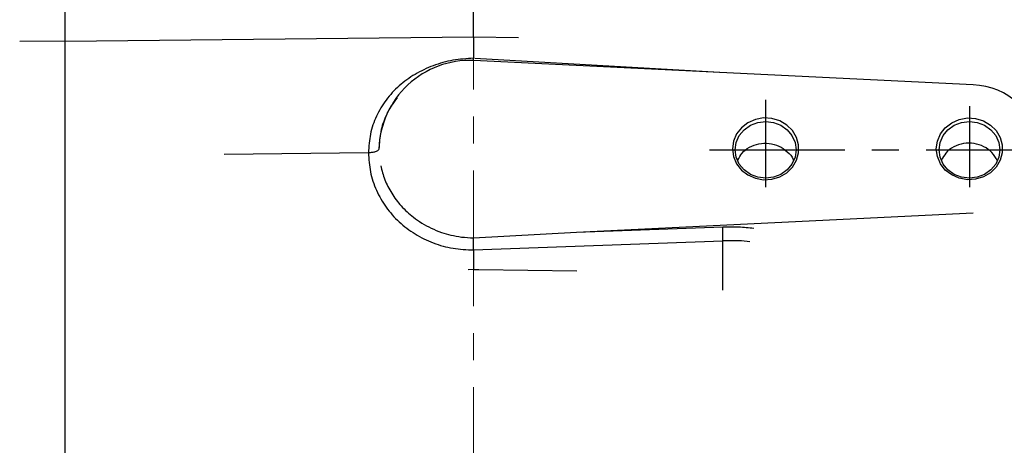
# Model space of a CAD drawing. Header units: inches. Extents: x 0.1 to 16.9, y 0.1 to 10.9.
# Tile 5 of 12: x 2.3 to 5.9, y 6.9 to 8.4. Entities that reach past the tile are written whole.
import ezdxf

# ---------------------------------------------------------------- set-up
doc = ezdxf.new("R2010")
doc.units = ezdxf.units.IN
doc.header["$MEASUREMENT"] = 0
doc.linetypes.add('CENTERX2', pattern=[0.8, 0.5, -0.1, 0.1, -0.1])
doc.layers.add('DIMENSION', color=7, linetype='Continuous')
doc.styles.add('SLDTEXTSTYLE0', font='TXT', dxfattribs={"width": 0.75})
doc.dimstyles.new('SLDDIMSTYLE0', dxfattribs={"dimtxt": 0.125, "dimasz": 0.13, "dimexe": 0, "dimexo": 0.0625, "dimgap": 0.03125, "dimtad": 0, "dimtih": 1, "dimtoh": 1, "dimdec": 1, "dimlfac": 1.5, "dimrnd": 1e-09, "dimzin": 12, "dimdsep": 46, "dimtxsty": 'SLDTEXTSTYLE0', "dimsah": 1, "dimcen": 0.09, "dimadec": 0, "dimazin": 3, "dimtfac": 1, "dimtdec": 1, "dimtofl": 0, "dimtmove": 0, "dimatfit": 3, "dimfxl": 0, "dimfrac": 2, "dimtolj": 1, "dimtzin": 12, "dimarcsym": 0})
doc.dimstyles.new('SLDDIMSTYLE1', dxfattribs={"dimtxt": 0.125, "dimasz": 0.13, "dimexe": 0, "dimexo": 0.0625, "dimgap": 0.03125, "dimtad": 0, "dimtih": 1, "dimtoh": 1, "dimdec": 1, "dimlfac": 1.5, "dimrnd": 1e-09, "dimzin": 4, "dimdsep": 46, "dimtxsty": 'SLDTEXTSTYLE0', "dimsah": 1, "dimcen": 0.09, "dimadec": 0, "dimazin": 1, "dimtfac": 1, "dimtdec": 3, "dimtofl": 0, "dimtmove": 0, "dimatfit": 3, "dimfxl": 0, "dimfrac": 2, "dimtolj": 1, "dimtzin": 12, "dimarcsym": 0})

# ---------------------------------------------------------------- blocks, each defined once
blk = doc.blocks.new('_D_1')
at = {"layer": 'DIMENSION'}
for p, q in [((1.8105, 10.2899), (1.7725, 10.2899)), ((1.7725, 10.2899), (1.7725, 10.0915)), ((2.0876, 10.2899), (2.1257, 10.2899)), ((2.1257, 10.2899), (2.1257, 10.0915)), ((1.2759, 7.6544), (1.2759, 10.2349)), ((3.9709, 9.8161), (3.9709, 10.2349)), ((1.2759, 10.1099), (1.6628, 10.1099)), ((1.7725, 10.0915), (1.8105, 10.0915)), ((2.1257, 10.0915), (2.0876, 10.0915)), ((3.9709, 10.1099), (2.2353, 10.1099))]:
    blk.add_line(p, q, dxfattribs=at)
for points in [[(1.2759, 10.1099), (1.4059, 10.0899), (1.4059, 10.1299)], [(3.9709, 10.1099), (3.8409, 10.1299), (3.8409, 10.0899)]]:
    blk.add_solid(points, dxfattribs=at)
at = {"layer": 'DIMENSION', "char_height": 0.125, "attachment_point": 1, "style": 'SLDTEXTSTYLE0'}
for s, insert in [('103', (1.8105, 10.2526)), ('4.0', (1.8336, 10.0656))]:
    blk.add_mtext(s, dxfattribs=dict(at, insert=insert))
blk = doc.blocks.new('_D_3')
at = {"layer": 'DIMENSION'}
for p, q in [((5.0192, 10.2899), (4.9811, 10.2899)), ((4.9811, 10.2899), (4.9811, 10.0915)), ((5.2963, 10.2899), (5.3343, 10.2899)), ((5.3343, 10.2899), (5.3343, 10.0915)), ((3.9709, 9.8161), (3.9709, 10.2349)), ((8.6809, 7.6251), (8.6809, 10.2349)), ((3.9709, 10.1099), (4.8715, 10.1099)), ((4.9811, 10.0915), (5.0192, 10.0915)), ((5.3343, 10.0915), (5.2963, 10.0915)), ((8.6809, 10.1099), (5.444, 10.1099))]:
    blk.add_line(p, q, dxfattribs=at)
for points in [[(3.9709, 10.1099), (4.1009, 10.0899), (4.1009, 10.1299)], [(8.6809, 10.1099), (8.5509, 10.1299), (8.5509, 10.0899)]]:
    blk.add_solid(points, dxfattribs=at)
at = {"layer": 'DIMENSION', "char_height": 0.125, "attachment_point": 1, "style": 'SLDTEXTSTYLE0'}
for s, insert in [('179', (5.0192, 10.2526)), ('7.1', (5.0423, 10.0656))]:
    blk.add_mtext(s, dxfattribs=dict(at, insert=insert))

msp = doc.modelspace()

# ---------------------------------------------------------------- linework, layer by layer
at = {"color": 7, "linetype": 'CENTERX2', "lineweight": 18}
msp.add_line((3.9709, 3.3642), (3.9709, 9.7661), dxfattribs=at)
at = {"color": 7, "linetype": 'Continuous', "lineweight": 25}
for p, q in [((2.2931, 8.3421), (2.4612, 8.3439)), ((3.9709, 8.3569), (2.4612, 8.3409)), ((2.4612, 6.0548), (2.4612, 8.3439)), ((3.9709, 8.3569), (3.9709, 8.2792)), ((4.1375, 8.3551), (3.9709, 8.3569)), ((3.9708, 8.2715), (3.9709, 8.2792)), ((5.8174, 8.1809), (3.9709, 8.2712)), ((3.6211, 7.9447), (3.6211, 7.9446)), ((3.5825, 7.9303), (3.0487, 7.9236)), ((4.3513, 7.6368), (5.8174, 7.7085)), ((4.3513, 7.6368), (4.8923, 7.6565)), ((3.9706, 7.616), (4.3513, 7.6368)), ((3.9709, 7.5713), (4.893, 7.6049)), ((3.9709, 7.5713), (3.9709, 7.5005)), ((4.893, 7.4231), (4.893, 7.6049)), ((3.951, 7.4992), (3.9709, 7.5005)), ((3.9709, 7.5005), (3.9907, 7.4992)), ((3.9709, 7.4995), (3.9907, 7.4992)), ((3.9907, 7.4992), (4.3527, 7.4947))]:
    msp.add_line(p, q, dxfattribs=at)
at = {"color": 8, "linetype": 'Continuous', "lineweight": 25}
msp.add_line((4.8802, 8.2268), (3.9755, 8.2789), dxfattribs=at)
at = {"color": 7, "linetype": 'Continuous', "lineweight": 25, "flags": 128}
for points in [[(4.9285, 7.9447), (4.9323, 7.9163), (4.9436, 7.8897), (4.9616, 7.8665), (4.9853, 7.8482), (5.013, 7.836), (5.0432, 7.8307), (5.0738, 7.8325), (5.103, 7.8413), (5.1289, 7.8567), (5.1499, 7.8775), (5.1647, 7.9026), (5.1723, 7.9304), (5.1723, 7.959), (5.1647, 7.9868), (5.1499, 8.0119), (5.1289, 8.0328), (5.103, 8.0481), (5.0738, 8.057), (5.0432, 8.0588), (5.013, 8.0534), (4.9853, 8.0412), (4.9616, 8.0229), (4.9436, 7.9998), (4.9323, 7.9731), (4.9285, 7.9447)], [(4.9385, 7.9411), (4.9423, 7.9683), (4.9535, 7.9936), (4.9714, 8.0153), (4.9947, 8.032), (5.0218, 8.0425), (5.0509, 8.0461), (5.0799, 8.0425), (5.1071, 8.032), (5.1303, 8.0153), (5.1482, 7.9936), (5.1594, 7.9683), (5.1633, 7.9411), (5.1594, 7.914), (5.1482, 7.8887), (5.1303, 7.8669), (5.1071, 7.8503), (5.0799, 7.8398), (5.0509, 7.8362), (5.0218, 7.8398), (4.9947, 7.8503), (4.9714, 7.8669), (4.9535, 7.8887), (4.9423, 7.914), (4.9385, 7.9411)], [(5.6818, 7.9447), (5.6856, 7.9731), (5.6969, 7.9998), (5.715, 8.0229), (5.7386, 8.0412), (5.7664, 8.0534), (5.7965, 8.0588), (5.8271, 8.057), (5.8563, 8.0481), (5.8822, 8.0328), (5.9032, 8.0119), (5.918, 7.9868), (5.9256, 7.959), (5.9256, 7.9304), (5.918, 7.9026), (5.9032, 7.8775), (5.8822, 7.8567), (5.8563, 7.8413), (5.8271, 7.8325), (5.7965, 7.8307), (5.7664, 7.836), (5.7386, 7.8482), (5.715, 7.8665), (5.6969, 7.8897), (5.6856, 7.9163), (5.6818, 7.9447)], [(5.6918, 7.9411), (5.6956, 7.9683), (5.7068, 7.9936), (5.7247, 8.0153), (5.748, 8.032), (5.7751, 8.0425), (5.8042, 8.0461), (5.8333, 8.0425), (5.8604, 8.032), (5.8837, 8.0153), (5.9015, 7.9936), (5.9128, 7.9683), (5.9166, 7.9411), (5.9128, 7.914), (5.9015, 7.8887), (5.8837, 7.8669), (5.8604, 7.8503), (5.8333, 7.8398), (5.8042, 7.8362), (5.7751, 7.8398), (5.748, 7.8503), (5.7247, 7.8669), (5.7068, 7.8887), (5.6956, 7.914), (5.6918, 7.9411)]]:
    msp.add_lwpolyline(points, dxfattribs=at)
at = {"color": 7, "linetype": 'Continuous', "lineweight": 25}
for centre, radius, start, end in [((3.9582, 7.9342), 0.3373, 87.8482, 178.2171), ((5.8135, 7.9367), 0.2442, 1.8707, 89.0658)]:
    msp.add_arc(centre, radius, start, end, dxfattribs=at)
for points, knots in [([(2.4612, 8.3439), (2.4612, 8.3623), (2.4612, 8.3966), (2.4612, 8.4529), (2.4612, 8.5119), (2.4612, 8.5529), (2.4612, 8.575)], [0, 0, 0, 0, 0.266835, 0.494114, 0.727989, 1, 1, 1, 1]), ([(3.9709, 8.3569), (3.9709, 8.3733), (3.9709, 8.4062), (3.9709, 8.4612), (3.9709, 8.5184), (3.9709, 8.5569), (3.9709, 8.5762)], [0, 0, 0, 0, 0.250012, 0.500009, 0.750001, 1, 1, 1, 1]), ([(3.9709, 8.2792), (3.9454, 8.2776), (3.8945, 8.2743), (3.8211, 8.2536), (3.7536, 8.2217), (3.6944, 8.1789), (3.6459, 8.1265), (3.61, 8.0662), (3.5868, 8.0001), (3.5839, 7.9536), (3.5825, 7.9303)], [0, 0, 0, 0, 0.12613, 0.252112, 0.3779, 0.503063, 0.627883, 0.752195, 0.876179, 1, 1, 1, 1]), ([(3.6211, 7.9446), (3.6204, 7.9426), (3.6189, 7.9385), (3.6087, 7.9338), (3.596, 7.9309), (3.587, 7.9305), (3.5825, 7.9303)], [0, 0, 0, 0, 0.27964, 0.559263, 0.779642, 1, 1, 1, 1]), ([(4.948, 7.9031), (4.9524, 7.9117), (4.9622, 7.9309), (4.9901, 7.9522), (5.0254, 7.9653), (5.0638, 7.9667), (5.101, 7.9566), (5.1313, 7.9354), (5.1495, 7.9156), (5.1531, 7.903), (5.1535, 7.9016)], [0, 0, 0, 0, 0.118213, 0.262222, 0.406685, 0.551088, 0.695118, 0.838954, 0.982887, 1, 1, 1, 1]), ([(5.907, 7.902), (5.9012, 7.9121), (5.8893, 7.9327), (5.8583, 7.9544), (5.8215, 7.9663), (5.782, 7.966), (5.7456, 7.9535), (5.7164, 7.932), (5.7061, 7.9123), (5.7013, 7.9031)], [0, 0, 0, 0, 0.139447, 0.285273, 0.431994, 0.579328, 0.728836, 0.873983, 1, 1, 1, 1]), ([(3.5825, 7.9303), (3.5839, 7.9066), (3.5868, 7.8591), (3.6099, 7.7908), (3.6458, 7.728), (3.6944, 7.6732), (3.7536, 7.6284), (3.8212, 7.5955), (3.8945, 7.5746), (3.9454, 7.5724), (3.9709, 7.5713)], [0, 0, 0, 0, 0.124969, 0.249934, 0.374914, 0.499901, 0.624911, 0.749928, 0.874962, 1, 1, 1, 1]), ([(3.6276, 7.882), (3.6321, 7.8648), (3.6414, 7.8296), (3.6673, 7.7795), (3.7025, 7.7323), (3.7415, 7.6964), (3.7796, 7.67), (3.8144, 7.6511), (3.8506, 7.6364), (3.8883, 7.6255), (3.9278, 7.618), (3.9559, 7.6167), (3.9706, 7.616)], [0, 0, 0, 0, 0.1183041, 0.2410793, 0.3683465, 0.5001477, 0.5799171, 0.6632766, 0.7500867, 0.8250395, 0.9083807, 1, 1, 1, 1]), ([(4.8923, 7.6565), (4.9122, 7.6568), (4.9518, 7.6576), (4.9886, 7.654), (5.0071, 7.6522)], [0, 0, 0, 0, 0.500031, 1, 1, 1, 1]), ([(3.9709, 7.5713), (3.9708, 7.5752), (3.9708, 7.5831), (3.9706, 7.5952), (3.9705, 7.6069), (3.9706, 7.6129), (3.9706, 7.616)], [0, 0, 0, 0, 0.243611, 0.50033, 0.731321, 1, 1, 1, 1]), ([(4.9921, 7.6019), (4.9785, 7.6032), (4.9468, 7.6061), (4.9125, 7.6053), (4.893, 7.6049)], [0, 0, 0, 0, 0.430264, 1, 1, 1, 1])]:
    msp.add_open_spline(points, degree=3, knots=knots, dxfattribs=at)
at = {"color": 8, "linetype": 'Continuous', "lineweight": 25}
msp.add_open_spline([(3.6886, 8.1331), (3.6811, 8.1235), (3.6652, 8.1031), (3.6435, 8.0616), (3.625, 8.0086), (3.6224, 7.9659), (3.6211, 7.9446)], degree=3, knots=[0, 0, 0, 0, 0.177799, 0.376724, 0.68836, 1, 1, 1, 1], dxfattribs=at)
at = {"color": 7, "linetype": 'Continuous', "lineweight": 25}
msp.add_open_spline([(4.893, 7.6049), (4.8928, 7.61), (4.8923, 7.6202), (4.8919, 7.6358), (4.8919, 7.6492), (4.8922, 7.6541), (4.8923, 7.6565)], degree=3, dxfattribs=at)
at = {"layer": 'DIMENSION', "linetype": 'CENTERX2'}
for p, q in [((5.0509, 7.8027), (5.0509, 8.1259)), ((5.8042, 8.1028), (5.8042, 7.8027)), ((4.8437, 7.9411), (5.9954, 7.9411))]:
    msp.add_line(p, q, dxfattribs=at)

# ---------------------------------------------------------------- dimensions: what is measured, and where the dimension line sits
at = {"layer": 'DIMENSION'}
for base, p2, dimstyle, picture, middle in [((1.2759, 10.1099), (1.2759, 7.6044), 'SLDDIMSTYLE1', '_D_1', (1.9491, 10.1099)), ((8.6809, 10.1099), (8.6809, 7.5751), 'SLDDIMSTYLE0', '_D_3', (5.1577, 10.1099))]:
    dim = msp.add_linear_dim(base=base, p1=(3.9709, 9.7661), p2=p2, dimstyle=dimstyle, dxfattribs=at)
    dim.commit()
    dim.dimension.update_dxf_attribs({"geometry": picture, "text_midpoint": middle, "dimtype": 160})

doc.saveas('drawing.dxf')
